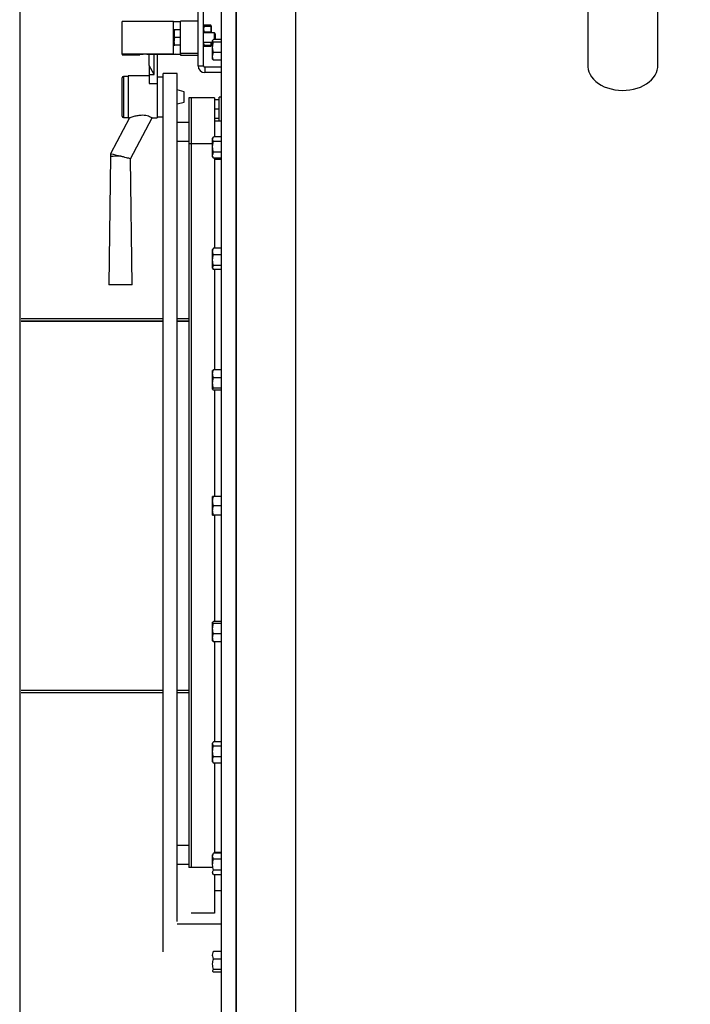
# Model space of a CAD drawing. Extents: x -118.2 to -44.5, y -40.2 to 1.8.
# Tile 32 of 56: x -82.485 to -81.914, y -20.648 to -19.809. Entities that reach past the tile are written whole.
import ezdxf

# ---------------------------------------------------------------- set-up
doc = ezdxf.new("R2010")
doc.units = 0
doc.header["$MEASUREMENT"] = 0
doc.layers.add('PAREDES', color=8, linetype='Continuous')

# ---------------------------------------------------------------- blocks, each defined once
blk = doc.blocks.new('LS- 19')
for p, q in [((-131.8676, 57.59345), (-131.8676, 58.76537)), ((-131.85499, 57.59345), (-131.85499, 58.76537)), ((-131.85499, 58.73557), (-131.85499, 57.62325)), ((-131.80454, 58.73557), (-131.80454, 57.62325)), ((-131.55555, 58.62099), (-131.55555, 58.55421)), ((-131.49597, 58.55421), (-131.49597, 58.62099)), ((-131.88747, 58.55408), (-131.88747, 58.60026)), ((-131.88275, 58.55408), (-131.88275, 58.60026)), ((-131.95202, 58.56407), (-131.95202, 58.59188)), ((-131.90832, 58.59188), (-131.95202, 58.59188)), ((-131.90832, 58.56407), (-131.90832, 58.59188)), ((-131.90236, 58.56446), (-131.90236, 58.59226)), ((-131.88747, 58.59226), (-131.90236, 58.59226)), ((-131.88257, 58.58859), (-131.88275, 58.58828)), ((-131.88218, 58.58859), (-131.88218, 58.588)), ((-131.87687, 58.58859), (-131.88218, 58.58859)), ((-131.87687, 58.58859), (-131.87687, 58.588)), ((-131.87629, 58.58828), (-131.87647, 58.58859)), ((-131.87629, 58.58828), (-131.87629, 58.58213)), ((-131.90783, 58.58466), (-131.90783, 58.58143)), ((-131.90783, 58.58143), (-131.90783, 58.57497)), ((-131.90725, 58.5782), (-131.90783, 58.58143)), ((-131.90236, 58.58466), (-131.90725, 58.58466)), ((-131.87356, 58.58217), (-131.88275, 58.58217)), ((-131.88218, 58.588), (-131.87687, 58.588)), ((-131.87687, 58.58272), (-131.88218, 58.58272)), ((-131.88218, 58.58272), (-131.88218, 58.58217)), ((-131.87687, 58.58272), (-131.87687, 58.58217)), ((-131.87257, 58.58118), (-131.87356, 58.58217)), ((-131.87356, 58.57662), (-131.87356, 58.58217)), ((-131.87257, 58.57662), (-131.87257, 58.58118)), ((-131.90725, 58.57174), (-131.90783, 58.57497)), ((-131.90783, 58.57174), (-131.90783, 58.57497)), ((-131.90236, 58.5782), (-131.90725, 58.5782)), ((-131.90236, 58.57174), (-131.90725, 58.57174)), ((-131.88275, 58.57423), (-131.87505, 58.57423)), ((-131.87629, 58.57423), (-131.87629, 58.57102)), ((-131.87629, 58.57319), (-131.87505, 58.57319)), ((-131.87488, 58.576), (-131.87505, 58.57571)), ((-131.87505, 58.57544), (-131.87505, 58.57571)), ((-131.87505, 58.56982), (-131.87505, 58.57544)), ((-131.8676, 58.57662), (-131.87434, 58.57662)), ((-131.8676, 58.57425), (-131.87434, 58.57425)), ((-131.90832, 58.56407), (-131.95202, 58.56407)), ((-131.95202, 58.56407), (-131.95202, 58.56334)), ((-131.95202, 58.56334), (-131.94606, 58.56334)), ((-131.94606, 58.56334), (-131.93712, 58.56355)), ((-131.93712, 58.56355), (-131.93712, 58.5638)), ((-131.93116, 58.56388), (-131.90832, 58.56388)), ((-131.92918, 58.55447), (-131.92918, 58.56388)), ((-131.92471, 58.54663), (-131.92471, 58.56388)), ((-131.92223, 58.56388), (-131.92223, 58.539)), ((-131.90236, 58.56446), (-131.90236, 58.56415)), ((-131.88747, 58.56446), (-131.90236, 58.56446)), ((-131.90236, 58.5638), (-131.90236, 58.5631)), ((-131.90236, 58.5631), (-131.88747, 58.5631)), ((-131.88275, 58.57102), (-131.88257, 58.57071)), ((-131.88218, 58.5713), (-131.88218, 58.57071)), ((-131.87687, 58.5713), (-131.88218, 58.5713)), ((-131.88218, 58.57071), (-131.87687, 58.57071)), ((-131.87687, 58.5713), (-131.87687, 58.57071)), ((-131.87647, 58.57071), (-131.87629, 58.57102)), ((-131.87505, 58.56214), (-131.87505, 58.56982)), ((-131.8676, 58.56539), (-131.87434, 58.56539)), ((-131.87505, 58.55982), (-131.87505, 58.56214)), ((-131.87505, 58.55982), (-131.87488, 58.55953)), ((-131.8676, 58.5589), (-131.87434, 58.5589)), ((-131.92471, 58.54663), (-131.92918, 58.55447)), ((-131.92918, 58.55447), (-131.92918, 58.54663)), ((-131.92918, 58.54663), (-131.92471, 58.54663)), ((-131.92918, 58.54663), (-131.92918, 58.539)), ((-131.90534, 58.54744), (-131.91726, 58.54744)), ((-131.91726, 57.7996), (-131.91726, 58.54744)), ((-131.90534, 57.82542), (-131.90534, 58.54744)), ((-131.88747, 58.55408), (-131.88275, 58.55408)), ((-131.88176, 58.55308), (-131.88176, 58.54837)), ((-131.8676, 58.55308), (-131.88176, 58.55308)), ((-131.8676, 58.54837), (-131.88176, 58.54837)), ((-131.95202, 58.54354), (-131.95202, 58.54397)), ((-131.95202, 58.51119), (-131.95202, 58.54354)), ((-131.94705, 58.54496), (-131.95103, 58.54496)), ((-131.95103, 58.54496), (-131.95103, 58.5445)), ((-131.95103, 58.5445), (-131.95103, 58.5102)), ((-131.92918, 58.54546), (-131.94705, 58.54546)), ((-131.94705, 58.54546), (-131.94705, 58.5097)), ((-131.92918, 58.539), (-131.92223, 58.539)), ((-131.91726, 58.54447), (-131.92223, 58.54447)), ((-131.92223, 58.539), (-131.92223, 58.5097)), ((-131.89938, 58.53194), (-131.90534, 58.53354)), ((-131.89938, 58.52322), (-131.89938, 58.53194)), ((-131.90534, 58.52162), (-131.89938, 58.52322)), ((-131.89342, 58.52684), (-131.89541, 58.52684)), ((-131.89541, 58.52684), (-131.89541, 58.48779)), ((-131.89342, 58.52684), (-131.89342, 58.48779)), ((-131.87356, 58.52684), (-131.89342, 58.52684)), ((-131.87356, 58.52684), (-131.87356, 58.49369)), ((-131.86959, 58.52503), (-131.87356, 58.52503)), ((-131.8676, 58.52751), (-131.86959, 58.52751)), ((-131.86959, 58.50715), (-131.86959, 58.52751)), ((-131.86959, 58.51708), (-131.87356, 58.51708)), ((-131.94576, 58.5097), (-131.96195, 58.47903)), ((-131.95103, 58.5102), (-131.94705, 58.5102)), ((-131.94705, 58.5097), (-131.94572, 58.5097)), ((-131.94504, 58.4749), (-131.92667, 58.50971)), ((-131.92667, 58.5097), (-131.92223, 58.5097)), ((-131.92223, 58.5107), (-131.91726, 58.5107)), ((-131.89541, 58.50573), (-131.90534, 58.50573)), ((-131.86959, 58.50914), (-131.87356, 58.50914)), ((-131.87356, 58.50715), (-131.8676, 58.50715)), ((-131.90534, 58.48984), (-131.89541, 58.48984)), ((-131.89342, 58.48779), (-131.89541, 58.48779)), ((-131.89541, 58.48779), (-131.89541, 57.87143)), ((-131.89342, 58.48779), (-131.89342, 57.87143)), ((-131.89342, 58.48779), (-131.89342, 57.87143)), ((-131.87505, 58.48779), (-131.89342, 58.48779)), ((-131.87452, 58.49341), (-131.87505, 58.49248)), ((-131.87505, 58.49166), (-131.87505, 58.49248)), ((-131.87505, 58.48506), (-131.87505, 58.49166)), ((-131.8676, 58.49369), (-131.87434, 58.49369)), ((-131.8676, 58.48963), (-131.87434, 58.48963)), ((-131.87505, 58.47793), (-131.87505, 58.48506)), ((-131.8676, 58.48048), (-131.87434, 58.48048)), ((-131.96195, 58.47694), (-131.96348, 58.3677)), ((-131.96195, 58.47903), (-131.96195, 58.47694)), ((-131.94354, 58.3677), (-131.94504, 58.47491)), ((-131.87505, 58.47659), (-131.87505, 58.47793)), ((-131.87505, 58.47659), (-131.87452, 58.47567)), ((-131.8745, 58.47568), (-131.87434, 58.47538)), ((-131.8676, 58.47538), (-131.87434, 58.47538)), ((-131.87356, 58.47538), (-131.87356, 58.39868)), ((-131.87356, 58.47454), (-131.8676, 58.47454)), ((-131.87467, 58.39818), (-131.87505, 58.39753)), ((-131.87505, 58.39589), (-131.87505, 58.39753)), ((-131.87505, 58.38855), (-131.87505, 58.39589)), ((-131.87434, 58.39868), (-131.8746, 58.39817)), ((-131.8676, 58.39868), (-131.87434, 58.39868)), ((-131.87505, 58.38224), (-131.87505, 58.38855)), ((-131.8676, 58.3931), (-131.87434, 58.3931)), ((-131.87505, 58.38164), (-131.87505, 58.38224)), ((-131.87505, 58.38164), (-131.87467, 58.38098)), ((-131.8676, 58.384), (-131.87434, 58.384)), ((-131.8676, 58.38049), (-131.87434, 58.38049)), ((-131.87356, 58.38049), (-131.87356, 58.29524)), ((-132.03807, 58.33881), (-131.91726, 58.33881)), ((-132.03807, 58.33682), (-131.91726, 58.33682)), ((-131.90534, 58.33881), (-131.89541, 58.33881)), ((-131.90534, 58.33682), (-131.89541, 58.33682)), ((-131.91726, 58.33633), (-132.03807, 58.33633)), ((-131.89541, 58.33633), (-131.90534, 58.33633)), ((-131.87496, 58.29466), (-131.87505, 58.2945)), ((-131.87434, 58.29524), (-131.87494, 58.29465)), ((-131.8676, 58.29524), (-131.87434, 58.29524)), ((-131.87505, 58.29179), (-131.87505, 58.2945)), ((-131.87505, 58.284), (-131.87505, 58.29179)), ((-131.8676, 58.28835), (-131.87434, 58.28835)), ((-131.87505, 58.27876), (-131.87505, 58.284)), ((-131.87505, 58.27861), (-131.87505, 58.27876)), ((-131.87505, 58.27861), (-131.87496, 58.27846)), ((-131.8676, 58.27966), (-131.87434, 58.27966)), ((-131.8676, 58.27787), (-131.87434, 58.27787)), ((-131.87356, 58.27787), (-131.87356, 58.18736)), ((-131.87505, 58.18338), (-131.87505, 58.18736)), ((-131.8676, 58.18736), (-131.87434, 58.18736)), ((-131.87505, 58.17544), (-131.87505, 58.18338)), ((-131.8676, 58.17941), (-131.87434, 58.17941)), ((-131.87505, 58.17146), (-131.87505, 58.17544)), ((-131.8676, 58.17146), (-131.87434, 58.17146)), ((-131.87356, 58.17146), (-131.87356, 58.08095)), ((-131.87496, 58.08036), (-131.87505, 58.08021)), ((-131.87505, 58.08006), (-131.87505, 58.08021)), ((-131.87505, 58.07482), (-131.87505, 58.08006)), ((-131.8676, 58.08095), (-131.87434, 58.08095)), ((-131.8676, 58.07916), (-131.87434, 58.07916)), ((-131.87505, 58.06703), (-131.87505, 58.07482)), ((-131.8676, 58.07047), (-131.87434, 58.07047)), ((-131.87505, 58.06432), (-131.87505, 58.06703)), ((-131.87505, 58.06432), (-131.87496, 58.06416)), ((-131.87494, 58.06417), (-131.87434, 58.06358)), ((-131.8676, 58.06358), (-131.87434, 58.06358)), ((-131.87356, 58.06358), (-131.87356, 57.97833)), ((-132.03807, 58.02249), (-131.91726, 58.02249)), ((-131.91726, 58.022), (-132.03807, 58.022)), ((-131.91726, 58.02001), (-132.03807, 58.02001)), ((-131.90534, 58.02249), (-131.89541, 58.02249)), ((-131.89541, 58.022), (-131.90534, 58.022)), ((-131.89541, 58.02001), (-131.90534, 58.02001)), ((-131.87467, 57.97784), (-131.87505, 57.97718)), ((-131.87505, 57.97658), (-131.87505, 57.97718)), ((-131.87505, 57.97027), (-131.87505, 57.97658)), ((-131.8676, 57.97833), (-131.87434, 57.97833)), ((-131.87505, 57.96293), (-131.87505, 57.97027)), ((-131.8676, 57.97482), (-131.87434, 57.97482)), ((-131.87505, 57.96129), (-131.87505, 57.96293)), ((-131.87505, 57.96129), (-131.87467, 57.96064)), ((-131.8746, 57.96065), (-131.87434, 57.96014)), ((-131.8676, 57.96572), (-131.87434, 57.96572)), ((-131.8676, 57.96014), (-131.87434, 57.96014)), ((-131.87356, 57.96014), (-131.87356, 57.88344)), ((-131.89541, 57.88998), (-131.90534, 57.88998)), ((-131.87356, 57.88428), (-131.8676, 57.88428)), ((-131.87452, 57.88316), (-131.87505, 57.88223)), ((-131.87505, 57.88089), (-131.87505, 57.88223)), ((-131.87505, 57.87376), (-131.87505, 57.88089)), ((-131.87434, 57.88344), (-131.87449, 57.88314)), ((-131.8676, 57.88344), (-131.87434, 57.88344)), ((-131.8676, 57.87834), (-131.87434, 57.87834)), ((-131.90534, 57.87409), (-131.89541, 57.87409)), ((-131.89342, 57.87143), (-131.89541, 57.87143)), ((-131.87505, 57.87143), (-131.89342, 57.87143)), ((-131.8676, 57.86919), (-131.87434, 57.86919)), ((-131.87505, 57.86634), (-131.87452, 57.86541)), ((-131.8676, 57.86513), (-131.87434, 57.86513)), ((-131.87356, 57.86513), (-131.87356, 57.83238)), ((-131.87356, 57.85167), (-131.8676, 57.85167)), ((-131.87356, 57.83238), (-131.89342, 57.83238)), ((-131.90534, 57.82344), (-131.8676, 57.82344)), ((-131.8676, 57.79992), (-131.87434, 57.79992)), ((-131.8676, 57.79343), (-131.87434, 57.79343)), ((-131.8676, 57.78457), (-131.87434, 57.78457)), ((-131.8676, 57.7822), (-131.87434, 57.7822))]:
    blk.add_line(p, q)
blk.add_lwpolyline([(-132.03937, 57.61828), (-131.8904, 57.61828), (-131.8904, 57.28557), (-130.93786, 57.28557), (-130.93786, 59.07325), (-131.8904, 59.07325), (-131.8904, 58.74054), (-132.03937, 58.74054), (-132.03937, 57.61828)])
at = {"flags": 128}
for points in [[(-131.55555, 58.55421), (-131.55553, 58.55336), (-131.55523, 58.55109), (-131.55458, 58.54886), (-131.55359, 58.54669), (-131.55228, 58.54461), (-131.55065, 58.54264), (-131.54873, 58.54081), (-131.54655, 58.53913), (-131.54412, 58.53763), (-131.54147, 58.53633), (-131.53865, 58.53523), (-131.53567, 58.53436)], [(-131.53567, 58.53436), (-131.53257, 58.53372), (-131.52939, 58.53332), (-131.52617, 58.53317), (-131.52295, 58.53326), (-131.51976, 58.53359), (-131.51664, 58.53417), (-131.51363, 58.53499), (-131.51076, 58.53603), (-131.50806, 58.53728), (-131.50557, 58.53873), (-131.50332, 58.54036), (-131.50133, 58.54216), (-131.49963, 58.54409), (-131.49824, 58.54615), (-131.49717, 58.5483), (-131.49643, 58.55052), (-131.49603, 58.55278), (-131.49597, 58.55421)], [(-131.96348, 58.3677), (-131.9633, 58.36772), (-131.96276, 58.36775), (-131.9619, 58.36777), (-131.96072, 58.36779), (-131.95929, 58.3678), (-131.95765, 58.36782), (-131.95586, 58.36782), (-131.95398, 58.36783), (-131.95209, 58.36783), (-131.95025, 58.36782), (-131.94853, 58.36781), (-131.94698, 58.3678), (-131.94568, 58.36778), (-131.94465, 58.36776), (-131.94395, 58.36773), (-131.94359, 58.36771), (-131.94359, 58.36769), (-131.94395, 58.36766), (-131.94465, 58.36764), (-131.94568, 58.36762), (-131.94698, 58.3676), (-131.94853, 58.36759), (-131.95025, 58.36758), (-131.95209, 58.36757), (-131.95398, 58.36757), (-131.95586, 58.36757), (-131.95765, 58.36758), (-131.95929, 58.36759), (-131.96072, 58.36761), (-131.9619, 58.36763), (-131.96276, 58.36765), (-131.9633, 58.36767), (-131.96348, 58.3677)]]:
    blk.add_lwpolyline(points, dxfattribs=at)
for centre, radius, start, end in [((-131.90683, 58.70648), 0.11461, 269.25527, 272.23477), ((-131.93265, 58.44927), 0.11461, 89.25527, 92.23477), ((-131.90683, 58.6787), 0.11463, 269.25584, 272.23476), ((-131.90683, 58.44927), 0.11461, 87.76523, 90.74473), ((-131.88176, 58.55408), 0.00571, 180, 270), ((-131.88176, 58.55408), 0.000993, 180, 270), ((-131.95103, 58.54397), 0.000993, 90, 180), ((-131.95103, 58.51119), 0.000993, 180, 270), ((-131.95577, 58.32597), 0.15109, 89.14407, 92.34603)]:
    blk.add_arc(centre, radius, start, end)
blk.add_ellipse((-131.95351, 58.47694), major_axis=(0.00844, -0.00209), ratio=0.012254, start_param=1.573832, end_param=3.138557)
for points, knots in [([(-131.88218, 58.58859), (-131.8822, 58.58859), (-131.88244, 58.58859), (-131.88245, 58.58859), (-131.88245, 58.58859)], [0, 0, 0, 0, 0.102239, 1, 1, 1, 1]), ([(-131.87659, 58.58859), (-131.8766, 58.58859), (-131.8766, 58.58859), (-131.87684, 58.58859), (-131.87687, 58.58859)], [0, 0, 0, 0, 0.897761, 1, 1, 1, 1]), ([(-131.90783, 58.58143), (-131.90782, 58.5815), (-131.90782, 58.58259), (-131.90752, 58.58366), (-131.90725, 58.58466)], [0, 0, 0, 0, 0.070225, 1, 1, 1, 1]), ([(-131.90725, 58.58466), (-131.90748, 58.58466), (-131.90779, 58.58466), (-131.90782, 58.58466), (-131.90783, 58.58466)], [0, 0, 0, 0, 0.758159, 1, 1, 1, 1]), ([(-131.88218, 58.58272), (-131.88231, 58.58326), (-131.88257, 58.58436), (-131.88261, 58.58615), (-131.88233, 58.58736), (-131.88218, 58.588)], [0, 0, 0, 0, 0.31102, 0.629447, 1, 1, 1, 1]), ([(-131.87687, 58.588), (-131.87673, 58.58746), (-131.87647, 58.58636), (-131.87643, 58.58457), (-131.87671, 58.58336), (-131.87687, 58.58272)], [0, 0, 0, 0, 0.31102, 0.629433, 1, 1, 1, 1]), ([(-131.90783, 58.57497), (-131.90782, 58.57505), (-131.90782, 58.57614), (-131.90752, 58.57721), (-131.90725, 58.5782)], [0, 0, 0, 0, 0.07021, 1, 1, 1, 1]), ([(-131.90783, 58.57174), (-131.90782, 58.57174), (-131.90779, 58.57174), (-131.90748, 58.57174), (-131.90725, 58.57174)], [0, 0, 0, 0, 0.241841, 1, 1, 1, 1]), ([(-131.88218, 58.5713), (-131.88232, 58.57184), (-131.88257, 58.5728), (-131.88254, 58.57379), (-131.88253, 58.57423)], [0, 0, 0, 0, 0.561378, 1, 1, 1, 1]), ([(-131.87652, 58.57423), (-131.8765, 58.5739), (-131.87645, 58.57291), (-131.8767, 58.57194), (-131.87687, 58.5713)], [0, 0, 0, 0, 0.331179, 1, 1, 1, 1]), ([(-131.87505, 58.57544), (-131.87505, 58.57546), (-131.87504, 58.57568), (-131.87489, 58.57608), (-131.87453, 58.57644), (-131.87434, 58.57662)], [0, 0, 0, 0, 0.070105, 0.530793, 1, 1, 1, 1]), ([(-131.87434, 58.57425), (-131.87454, 58.57444), (-131.87494, 58.57483), (-131.87501, 58.57523), (-131.87505, 58.57544)], [0, 0, 0, 0, 0.495469, 1, 1, 1, 1]), ([(-131.87505, 58.56982), (-131.87505, 58.56992), (-131.87504, 58.57072), (-131.87489, 58.57222), (-131.87453, 58.57357), (-131.87434, 58.57425)], [0, 0, 0, 0, 0.070086, 0.530782, 1, 1, 1, 1]), ([(-131.88245, 58.57071), (-131.88245, 58.57071), (-131.88244, 58.57071), (-131.8822, 58.57071), (-131.88218, 58.57071)], [0, 0, 0, 0, 0.897761, 1, 1, 1, 1]), ([(-131.87687, 58.57071), (-131.87684, 58.57071), (-131.8766, 58.57071), (-131.8766, 58.57071), (-131.87659, 58.57071)], [0, 0, 0, 0, 0.102239, 1, 1, 1, 1]), ([(-131.87434, 58.56539), (-131.87454, 58.56611), (-131.87494, 58.56756), (-131.87501, 58.56906), (-131.87505, 58.56982)], [0, 0, 0, 0, 0.4954564, 1, 1, 1, 1]), ([(-131.87505, 58.56214), (-131.87504, 58.56244), (-131.875, 58.56354), (-131.87462, 58.56461), (-131.87434, 58.56539)], [0, 0, 0, 0, 0.268634, 1, 1, 1, 1]), ([(-131.87434, 58.5589), (-131.87445, 58.55917), (-131.87486, 58.56023), (-131.87497, 58.56133), (-131.87505, 58.56214)], [0, 0, 0, 0, 0.257546, 1, 1, 1, 1]), ([(-131.87487, 58.55954), (-131.87486, 58.55951), (-131.87478, 58.55929), (-131.87455, 58.55908), (-131.87434, 58.5589)], [0, 0, 0, 0, 0.131933, 1, 1, 1, 1]), ([(-131.92675, 58.50975), (-131.92672, 58.50974), (-131.9266, 58.50969), (-131.92721, 58.51004), (-131.92859, 58.51072), (-131.93074, 58.51146), (-131.93333, 58.51192), (-131.93578, 58.51197), (-131.93792, 58.51177), (-131.93974, 58.51147), (-131.94146, 58.51108), (-131.94324, 58.51059), (-131.94477, 58.51009), (-131.94564, 58.50977), (-131.94573, 58.50972), (-131.94576, 58.50971)], [0, 0, 0, 0, 0.024381, 0.123258, 0.222096, 0.319362, 0.41232, 0.505837, 0.571955, 0.639975, 0.707245, 0.776235, 0.874517, 0.951576, 1, 1, 1, 1]), ([(-131.87505, 58.49166), (-131.87505, 58.49171), (-131.87504, 58.49207), (-131.87492, 58.49266), (-131.87462, 58.49318), (-131.8745, 58.4934)], [0, 0, 0, 0, 0.082208, 0.622587, 1, 1, 1, 1]), ([(-131.87434, 58.48963), (-131.87454, 58.48996), (-131.87494, 58.49063), (-131.87501, 58.49132), (-131.87505, 58.49166)], [0, 0, 0, 0, 0.495457, 1, 1, 1, 1]), ([(-131.87505, 58.48506), (-131.87505, 58.48516), (-131.87504, 58.48599), (-131.87489, 58.48754), (-131.87453, 58.48893), (-131.87434, 58.48963)], [0, 0, 0, 0, 0.070082, 0.530781, 1, 1, 1, 1]), ([(-131.87434, 58.48048), (-131.87454, 58.48122), (-131.87494, 58.48272), (-131.87501, 58.48427), (-131.87505, 58.48506)], [0, 0, 0, 0, 0.495456, 1, 1, 1, 1]), ([(-131.87505, 58.47793), (-131.87504, 58.47816), (-131.875, 58.47902), (-131.87462, 58.47986), (-131.87434, 58.48048)], [0, 0, 0, 0, 0.268628, 1, 1, 1, 1]), ([(-131.94509, 58.47491), (-131.94514, 58.47493), (-131.94523, 58.47498), (-131.94646, 58.47531), (-131.94842, 58.47582), (-131.95053, 58.47636), (-131.95207, 58.47674), (-131.95282, 58.47692), (-131.9532, 58.47701), (-131.95341, 58.47703), (-131.95351, 58.47705)], [0, 0, 0, 0, 0.1777584, 0.3830135, 0.5913958, 0.8054047, 0.9125949, 0.9521478, 0.978491, 1, 1, 1, 1]), ([(-131.87434, 58.47538), (-131.87445, 58.4756), (-131.87486, 58.47643), (-131.87497, 58.47729), (-131.87505, 58.47793)], [0, 0, 0, 0, 0.257538, 1, 1, 1, 1]), ([(-131.87505, 58.39589), (-131.87505, 58.39595), (-131.87504, 58.39646), (-131.87489, 58.3974), (-131.87453, 58.39825), (-131.87434, 58.39868)], [0, 0, 0, 0, 0.070087, 0.530782, 1, 1, 1, 1]), ([(-131.87434, 58.3931), (-131.87454, 58.39355), (-131.87494, 58.39446), (-131.87501, 58.39541), (-131.87505, 58.39589)], [0, 0, 0, 0, 0.495457, 1, 1, 1, 1]), ([(-131.87505, 58.38855), (-131.87505, 58.38866), (-131.87504, 58.38947), (-131.87489, 58.39101), (-131.87453, 58.3924), (-131.87434, 58.3931)], [0, 0, 0, 0, 0.070083, 0.5307845, 1, 1, 1, 1]), ([(-131.87434, 58.384), (-131.87454, 58.38474), (-131.87494, 58.38623), (-131.87501, 58.38777), (-131.87505, 58.38855)], [0, 0, 0, 0, 0.495455, 1, 1, 1, 1]), ([(-131.87505, 58.38224), (-131.87504, 58.3824), (-131.875, 58.383), (-131.87462, 58.38358), (-131.87434, 58.384)], [0, 0, 0, 0, 0.268645, 1, 1, 1, 1]), ([(-131.87434, 58.38049), (-131.87445, 58.38064), (-131.87486, 58.38121), (-131.87497, 58.3818), (-131.87505, 58.38224)], [0, 0, 0, 0, 0.257563, 1, 1, 1, 1]), ([(-131.87505, 58.29179), (-131.87505, 58.29188), (-131.87504, 58.2925), (-131.87489, 58.29366), (-131.87453, 58.29471), (-131.87434, 58.29524)], [0, 0, 0, 0, 0.070095, 0.530778, 1, 1, 1, 1]), ([(-131.87434, 58.28835), (-131.87454, 58.28891), (-131.87494, 58.29004), (-131.87501, 58.29121), (-131.87505, 58.29179)], [0, 0, 0, 0, 0.495453, 1, 1, 1, 1]), ([(-131.87505, 58.284), (-131.87505, 58.28411), (-131.87504, 58.28488), (-131.87489, 58.28635), (-131.87453, 58.28768), (-131.87434, 58.28835)], [0, 0, 0, 0, 0.07008, 0.530771, 1, 1, 1, 1]), ([(-131.87434, 58.27966), (-131.87454, 58.28036), (-131.87494, 58.28179), (-131.87501, 58.28326), (-131.87505, 58.284)], [0, 0, 0, 0, 0.4954561, 1, 1, 1, 1]), ([(-131.87505, 58.27876), (-131.87504, 58.27884), (-131.875, 58.27915), (-131.87462, 58.27944), (-131.87434, 58.27966)], [0, 0, 0, 0, 0.268644, 1, 1, 1, 1]), ([(-131.87434, 58.27787), (-131.87445, 58.27794), (-131.87486, 58.27824), (-131.87497, 58.27854), (-131.87505, 58.27876)], [0, 0, 0, 0, 0.257557, 1, 1, 1, 1]), ([(-131.87505, 58.18338), (-131.87505, 58.18348), (-131.87504, 58.18419), (-131.87489, 58.18553), (-131.87453, 58.18674), (-131.87434, 58.18736)], [0, 0, 0, 0, 0.070092, 0.53078, 1, 1, 1, 1]), ([(-131.87434, 58.18736), (-131.87462, 58.18736), (-131.875, 58.18736), (-131.87504, 58.18736), (-131.87505, 58.18736)], [0, 0, 0, 0, 0.731368, 1, 1, 1, 1]), ([(-131.87434, 58.17941), (-131.87454, 58.18006), (-131.87494, 58.18136), (-131.87501, 58.1827), (-131.87505, 58.18338)], [0, 0, 0, 0, 0.49547, 1, 1, 1, 1]), ([(-131.87505, 58.17544), (-131.87505, 58.17553), (-131.87504, 58.17624), (-131.87489, 58.17759), (-131.87453, 58.1788), (-131.87434, 58.17941)], [0, 0, 0, 0, 0.070092, 0.53078, 1, 1, 1, 1]), ([(-131.87434, 58.17146), (-131.87454, 58.17211), (-131.87494, 58.17341), (-131.87501, 58.17476), (-131.87505, 58.17544)], [0, 0, 0, 0, 0.4954647, 1, 1, 1, 1]), ([(-131.87505, 58.17146), (-131.87504, 58.17146), (-131.875, 58.17146), (-131.87462, 58.17146), (-131.87434, 58.17146)], [0, 0, 0, 0, 0.268632, 1, 1, 1, 1]), ([(-131.87505, 58.08006), (-131.87497, 58.08028), (-131.87486, 58.08058), (-131.87445, 58.08088), (-131.87434, 58.08095)], [0, 0, 0, 0, 0.742443, 1, 1, 1, 1]), ([(-131.87434, 58.07916), (-131.87462, 58.07938), (-131.875, 58.07967), (-131.87504, 58.07998), (-131.87505, 58.08006)], [0, 0, 0, 0, 0.7313568, 1, 1, 1, 1]), ([(-131.87505, 58.07482), (-131.87505, 58.07492), (-131.87504, 58.0757), (-131.87489, 58.07717), (-131.87453, 58.07849), (-131.87434, 58.07916)], [0, 0, 0, 0, 0.0700841, 0.5307873, 1, 1, 1, 1]), ([(-131.87434, 58.07047), (-131.87454, 58.07118), (-131.87494, 58.0726), (-131.87501, 58.07408), (-131.87505, 58.07482)], [0, 0, 0, 0, 0.495458, 1, 1, 1, 1]), ([(-131.87505, 58.06703), (-131.87505, 58.06711), (-131.87504, 58.06773), (-131.87489, 58.06889), (-131.87453, 58.06994), (-131.87434, 58.07047)], [0, 0, 0, 0, 0.070095, 0.530778, 1, 1, 1, 1]), ([(-131.87434, 58.06358), (-131.87454, 58.06414), (-131.87494, 58.06527), (-131.87501, 58.06644), (-131.87505, 58.06703)], [0, 0, 0, 0, 0.495453, 1, 1, 1, 1]), ([(-131.87505, 57.97658), (-131.87497, 57.97702), (-131.87486, 57.97761), (-131.87445, 57.97818), (-131.87434, 57.97833)], [0, 0, 0, 0, 0.742441, 1, 1, 1, 1]), ([(-131.87434, 57.97482), (-131.87462, 57.97524), (-131.875, 57.97582), (-131.87504, 57.97642), (-131.87505, 57.97658)], [0, 0, 0, 0, 0.731357, 1, 1, 1, 1]), ([(-131.87505, 57.97027), (-131.87505, 57.97038), (-131.87504, 57.9712), (-131.87489, 57.97274), (-131.87453, 57.97412), (-131.87434, 57.97482)], [0, 0, 0, 0, 0.070087, 0.53078, 1, 1, 1, 1]), ([(-131.87434, 57.96572), (-131.87454, 57.96646), (-131.87494, 57.96795), (-131.87501, 57.9695), (-131.87505, 57.97027)], [0, 0, 0, 0, 0.495457, 1, 1, 1, 1]), ([(-131.87505, 57.96293), (-131.87505, 57.963), (-131.87504, 57.9635), (-131.87489, 57.96444), (-131.87453, 57.9653), (-131.87434, 57.96572)], [0, 0, 0, 0, 0.070087, 0.530782, 1, 1, 1, 1]), ([(-131.87434, 57.96014), (-131.87454, 57.96059), (-131.87494, 57.96151), (-131.87501, 57.96245), (-131.87505, 57.96293)], [0, 0, 0, 0, 0.495461, 1, 1, 1, 1]), ([(-131.87505, 57.88089), (-131.87497, 57.88153), (-131.87486, 57.88239), (-131.87445, 57.88322), (-131.87434, 57.88344)], [0, 0, 0, 0, 0.74247, 1, 1, 1, 1]), ([(-131.87434, 57.87834), (-131.87462, 57.87896), (-131.875, 57.8798), (-131.87504, 57.88066), (-131.87505, 57.88089)], [0, 0, 0, 0, 0.7313693, 1, 1, 1, 1]), ([(-131.87505, 57.87376), (-131.87505, 57.87387), (-131.87504, 57.87469), (-131.87489, 57.87624), (-131.87453, 57.87764), (-131.87434, 57.87834)], [0, 0, 0, 0, 0.070079, 0.530771, 1, 1, 1, 1]), ([(-131.87434, 57.86919), (-131.87454, 57.86993), (-131.87494, 57.87143), (-131.87501, 57.87298), (-131.87505, 57.87376)], [0, 0, 0, 0, 0.495467, 1, 1, 1, 1]), ([(-131.87505, 57.86716), (-131.87505, 57.86721), (-131.87504, 57.86757), (-131.87489, 57.86826), (-131.87453, 57.86888), (-131.87434, 57.86919)], [0, 0, 0, 0, 0.0700907, 0.5307796, 1, 1, 1, 1]), ([(-131.87449, 57.86542), (-131.87463, 57.86566), (-131.87496, 57.86622), (-131.87502, 57.86681), (-131.87505, 57.86716)], [0, 0, 0, 0, 0.408271, 1, 1, 1, 1]), ([(-131.87505, 57.79668), (-131.87497, 57.79749), (-131.87486, 57.79859), (-131.87445, 57.79965), (-131.87434, 57.79992)], [0, 0, 0, 0, 0.742458, 1, 1, 1, 1]), ([(-131.87434, 57.79992), (-131.87456, 57.79973), (-131.8748, 57.79952), (-131.87487, 57.7993), (-131.87487, 57.79928)], [0, 0, 0, 0, 0.916219, 1, 1, 1, 1]), ([(-131.87434, 57.79343), (-131.87462, 57.79421), (-131.875, 57.79528), (-131.87504, 57.79638), (-131.87505, 57.79668)], [0, 0, 0, 0, 0.731378, 1, 1, 1, 1]), ([(-131.87505, 57.789), (-131.87505, 57.78911), (-131.87504, 57.7899), (-131.87489, 57.7914), (-131.87453, 57.79275), (-131.87434, 57.79343)], [0, 0, 0, 0, 0.070105, 0.530795, 1, 1, 1, 1]), ([(-131.87434, 57.78457), (-131.87454, 57.78529), (-131.87494, 57.78674), (-131.87501, 57.78824), (-131.87505, 57.789)], [0, 0, 0, 0, 0.495469, 1, 1, 1, 1]), ([(-131.87505, 57.78338), (-131.87505, 57.78341), (-131.87504, 57.78363), (-131.87489, 57.78403), (-131.87453, 57.78439), (-131.87434, 57.78457)], [0, 0, 0, 0, 0.07008, 0.53077, 1, 1, 1, 1]), ([(-131.87434, 57.7822), (-131.87454, 57.78239), (-131.87494, 57.78278), (-131.87501, 57.78318), (-131.87505, 57.78338)], [0, 0, 0, 0, 0.495444, 1, 1, 1, 1])]:
    blk.add_open_spline(points, degree=3, knots=knots)

msp = doc.modelspace()

# ---------------------------------------------------------------- block references
at = {"layer": 'PAREDES', "lineweight": -3}
msp.add_blockref('LS- 19', (49.55468, -78.40249), dxfattribs=at)

doc.saveas('drawing.dxf')
